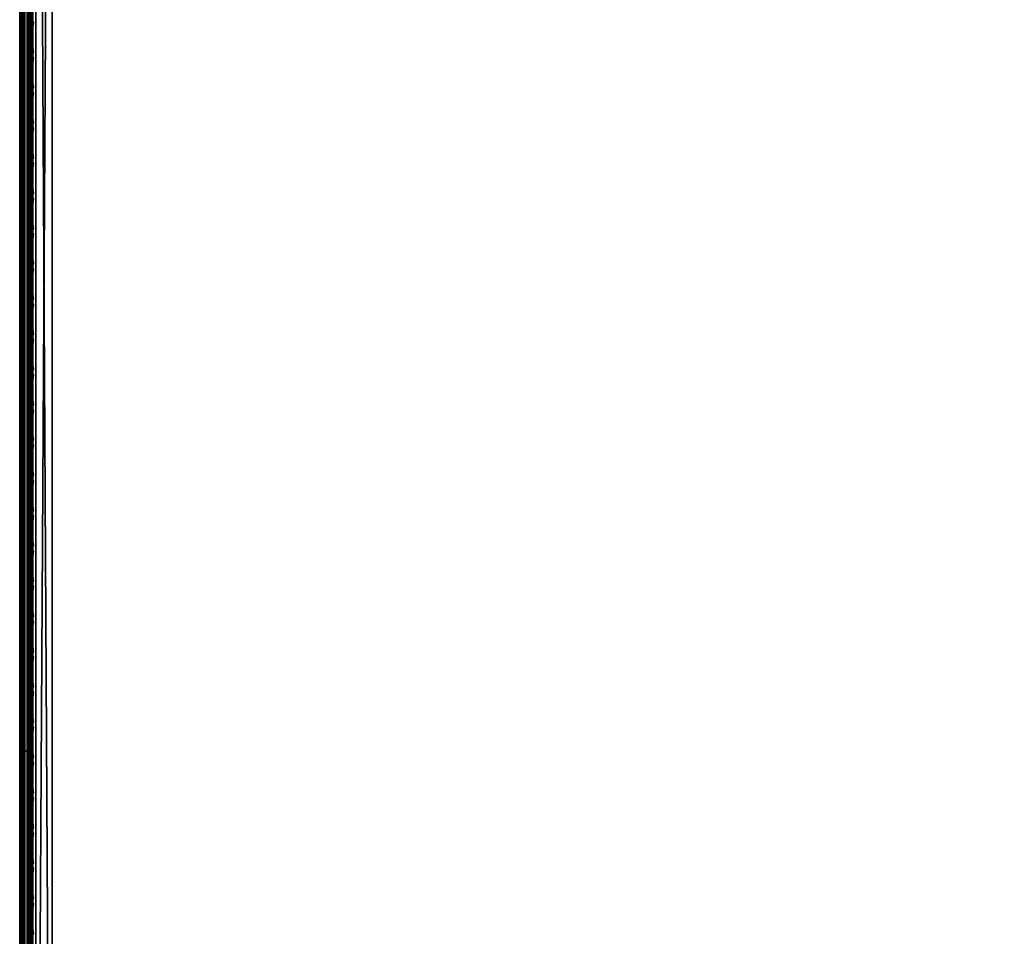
# Model space of a CAD drawing. Header units: inches. Extents: x 0 to 69, y -28.1 to 0.
# Tile 7 of 256: x 0 to 7.6, y -21.2 to -14.1. Entities that reach past the tile are written whole.
import ezdxf

# ---------------------------------------------------------------- set-up
doc = ezdxf.new("R2010")
doc.units = ezdxf.units.IN
doc.header["$LTSCALE"] = 0.03937
doc.header["$MEASUREMENT"] = 0
for name, color, linetype in [('A-FURN-3-ST', 151, 'Continuous'), ('A-FURN-3-ST-SEAM', 250, 'Continuous'), ('A-FURN-3-STITCH', 15, 'Continuous')]:
    doc.layers.add(name, color=color, linetype=linetype)

msp = doc.modelspace()

# ---------------------------------------------------------------- meshes
at = {"layer": 'A-FURN-3-ST'}
mesh = msp.add_polyface(dxfattribs=at)
corners = [(0.0335, -4.8504, 5.125), (0.0335, -27.51, 5.125), (0, -4.8504, 5.25), (0, -4.6338, 5.3751), (0, -4.6004, 5.5002), (0.0335, -4.5038, 5.3567), (0.0335, -4.4754, 5.5003), (0.125, -4.3839, 5.5004), (0.125, -4.6718, 5.069), (0.0335, -4.7068, 5.1536), (0.0335, -4.5851, 5.2349), (0.125, -4.5204, 5.1703), (0.125, -4.4193, 5.3217), (0, -4.7253, 5.2835), (0, -4.6092, 16.9007), (0.0335, -4.4842, 16.9008), (0, -5.4592, 17.75), (0.0335, -5.4592, 17.875), (0, -5.2393, 17.7211), (0.0335, -5.2069, 17.8418), (0, -5.0343, 17.6362), (0.0335, -4.9719, 17.7445), (0, -4.8583, 17.5013), (0.0335, -4.77, 17.5897), (0, -4.7233, 17.3254), (0.0335, -4.615, 17.3879), (0, -4.6383, 17.1205), (0.0335, -4.5175, 17.153), (0.125, -4.4292, 17.1767), (0.125, -5.4592, 17.9665), (0.125, -5.1833, 17.9302), (0.125, -4.9261, 17.8238), (0.125, -4.7053, 17.6544), (0, -26.91, 17.75), (0.0335, -26.91, 17.875), (0, -27.51, 5.25), (0, -27.76, 5.5), (0, -27.76, 16.9)]
mesh.append_faces([[corners[k] for k in face] for face in [(0, 1, 2), (3, 4, 5), (5, 4, 6), (5, 6, 7), (8, 0, 9), (8, 9, 10, 11), (11, 10, 5, 12), (0, 2, 9), (9, 2, 13), (9, 13, 10), (10, 13, 3), (10, 3, 5), (4, 14, 6), (6, 14, 15), (6, 15, 7), (16, 17, 18), (18, 17, 19), (18, 19, 20), (20, 19, 21), (20, 21, 22), (22, 21, 23), (22, 23, 24), (24, 23, 25), (24, 25, 26), (26, 25, 27), (26, 27, 14), (14, 27, 15), (15, 27, 28), (17, 29, 19), (19, 30, 31, 21), (21, 31, 32, 23), (16, 33, 17), (17, 34, 29), (35, 4, 2), (2, 4, 3), (2, 3, 13), (4, 36, 14), (14, 37, 16), (18, 20, 16), (16, 20, 22), (16, 22, 24), (24, 26, 16), (16, 26, 14)]])
mesh = msp.add_polyface(dxfattribs=at)
corners = [(0.25, -5.4592, 18), (68.75, -5.4592, 18), (0.25, -5.1746, 17.9626), (68.75, -5.1746, 17.9626), (0.25, -4.9094, 17.8528), (68.75, -4.9094, 17.8528), (0.25, -4.6816, 17.6781), (68.75, -4.6816, 17.6781), (0.25, -4.5068, 17.4505), (68.75, -4.5068, 17.4505), (0.25, -4.3968, 17.1854), (68.75, -4.3968, 17.1854), (0.25, -4.3592, 16.9008), (68.75, -4.3504, 5.5004), (0.25, -4.3504, 5.5004), (0.25, -4.3883, 5.3089), (68.75, -4.3883, 5.3089), (0.25, -4.4967, 5.1466), (68.75, -4.4967, 5.1466), (0.25, -4.659, 5.0381), (68.75, -4.659, 5.0381), (0.25, -4.8504, 5), (0.25, -27.51, 5), (0.125, -4.8504, 5.0335), (0.125, -27.51, 5.0335), (0.0335, -4.8504, 5.125), (0.0335, -4.5038, 5.3567), (0.125, -4.3839, 5.5004), (0.125, -4.4193, 5.3217), (0.125, -4.5204, 5.1703), (0.125, -4.6718, 5.069), (0.0335, -4.4842, 16.9008), (0.125, -4.3926, 16.9008), (0.125, -4.4292, 17.1767), (0.0335, -5.2069, 17.8418), (0.125, -5.4592, 17.9665), (0.125, -5.1833, 17.9302), (0.0335, -4.77, 17.5897), (0.125, -4.7053, 17.6544), (0.125, -4.5358, 17.4337), (0.0335, -4.615, 17.3879), (0.0335, -4.5175, 17.153), (0.125, -4.9261, 17.8238), (0.125, -26.91, 17.9665), (0.25, -26.91, 18)]
mesh.append_faces([[corners[k] for k in face] for face in [(0, 1, 2), (2, 3, 4), (4, 5, 6), (6, 7, 8), (8, 9, 10), (10, 11, 12), (12, 13, 14), (14, 13, 15), (15, 16, 17), (17, 18, 19), (19, 20, 21), (21, 22, 23), (23, 24, 25), (26, 27, 28), (28, 27, 14), (28, 14, 15), (28, 15, 29), (29, 15, 17), (29, 17, 30), (30, 17, 19), (30, 19, 23), (23, 19, 21), (23, 25, 30), (27, 31, 32), (27, 32, 14), (14, 32, 12), (31, 33, 32), (32, 33, 10), (32, 10, 12), (34, 35, 36), (37, 38, 39, 40), (40, 39, 33, 41), (35, 0, 36), (36, 0, 2), (36, 2, 42), (42, 2, 4), (42, 4, 38), (38, 4, 6), (38, 6, 39), (39, 6, 8), (39, 8, 33), (33, 8, 10), (35, 43, 0), (44, 1, 0)]])
mesh = msp.add_polyface(dxfattribs=at)
corners = [(68.875, -4.8504, 5.0335), (68.875, -27.51, 5.0335), (68.75, -4.8504, 5), (68.75, -4.3504, 5.5004), (68.875, -4.3839, 5.5004), (68.75, -4.3883, 5.3089), (68.875, -4.4193, 5.3217), (68.75, -4.4967, 5.1466), (68.875, -4.5204, 5.1703), (68.75, -4.659, 5.0381), (68.875, -4.6718, 5.069), (68.9665, -4.7068, 5.1536), (68.9665, -4.4754, 5.5003), (68.9665, -4.5038, 5.3567), (68.9665, -4.5851, 5.2349), (68.75, -4.3592, 16.9008), (68.875, -4.3926, 16.9008), (68.75, -5.4592, 18), (68.875, -5.4592, 17.9665), (68.75, -5.1746, 17.9626), (68.875, -5.1833, 17.9302), (68.75, -4.9094, 17.8528), (68.875, -4.9261, 17.8238), (68.75, -4.6816, 17.6781), (68.875, -4.7053, 17.6544), (68.75, -4.5068, 17.4505), (68.875, -4.5358, 17.4337), (68.75, -4.3968, 17.1854), (68.875, -4.4292, 17.1767), (68.9665, -4.5175, 17.153), (68.9665, -5.4592, 17.875), (68.75, -26.91, 18), (68.875, -26.91, 17.9665), (0.25, -5.1746, 17.9626), (0.25, -4.9094, 17.8528), (0.25, -4.6816, 17.6781), (0.25, -4.5068, 17.4505), (0.25, -4.3968, 17.1854), (0.25, -4.3592, 16.9008), (0.25, -4.3883, 5.3089), (0.25, -4.4967, 5.1466), (0.25, -4.659, 5.0381), (0.25, -4.8504, 5), (68.75, -27.51, 5)]
mesh.append_faces([[corners[k] for k in face] for face in [(0, 1, 2), (3, 4, 5), (5, 4, 6), (5, 6, 7), (7, 6, 8), (7, 8, 9), (9, 8, 10), (9, 10, 2), (2, 10, 0), (0, 10, 11), (12, 6, 4), (8, 6, 13, 14), (3, 15, 4), (4, 15, 16), (4, 16, 12), (17, 18, 19), (19, 18, 20), (19, 20, 21), (21, 20, 22), (21, 22, 23), (23, 22, 24), (23, 24, 25), (25, 24, 26), (25, 26, 27), (27, 26, 28), (27, 28, 15), (15, 28, 16), (16, 28, 29), (18, 30, 20), (17, 31, 18), (18, 32, 30), (33, 17, 19), (34, 19, 21), (35, 21, 23), (36, 23, 25), (37, 25, 27), (38, 27, 15), (15, 3, 38), (39, 3, 5), (40, 5, 7), (41, 7, 9), (42, 9, 2), (2, 43, 42)]])
mesh = msp.add_polyface(dxfattribs=at)
corners = [(0.0335, -4.8504, 5.125), (0.125, -27.51, 5.0335), (0.0335, -27.51, 5.125), (0, -4.8504, 5.25), (0, -27.51, 5.25), (0.0335, -27.6535, 5.1535), (0, -27.635, 5.2835), (0.0335, -27.7752, 5.2348), (0, -27.7265, 5.375), (0.0335, -27.8565, 5.3565), (0, -27.76, 5.5), (0.0335, -27.885, 5.5), (0.125, -27.941, 5.3215), (0.125, -27.8399, 5.1701), (0.125, -27.6885, 5.069), (0.125, -27.9765, 16.9), (0.0335, -27.885, 16.9), (0, -27.76, 16.9), (0.0335, -27.8518, 17.1523), (0, -27.731, 17.12), (0.125, -27.186, 17.9302), (0.0335, -26.91, 17.875), (0.0335, -27.1624, 17.8418), (0.0335, -27.3975, 17.7444), (0.125, -27.4433, 17.8236), (0.0335, -27.5994, 17.5894), (0.125, -27.6641, 17.6541), (0, -26.91, 17.75), (0, -27.13, 17.721), (0, -27.335, 17.6361), (0, -27.511, 17.501), (0.0335, -27.7544, 17.3875), (0, -27.6461, 17.325), (0.0335, -5.4592, 17.875), (0, -4.6004, 5.5002), (0, -4.6092, 16.9007), (0, -5.4592, 17.75)]
mesh.append_faces([[corners[k] for k in face] for face in [(0, 1, 2), (3, 2, 4), (1, 5, 2), (2, 5, 4), (4, 5, 6), (6, 5, 7), (6, 7, 8), (8, 7, 9), (8, 9, 10), (10, 9, 11), (11, 9, 12), (13, 12, 9, 7), (13, 7, 5, 14), (11, 15, 16), (11, 16, 10), (10, 16, 17), (15, 18, 16), (16, 18, 19), (16, 19, 17), (20, 21, 22), (20, 22, 23, 24), (24, 23, 25, 26), (21, 27, 22), (22, 27, 28), (22, 28, 23), (23, 28, 29), (23, 29, 25), (25, 29, 30), (25, 30, 31), (31, 30, 32), (31, 32, 18), (18, 32, 19), (33, 27, 21), (6, 8, 4), (4, 8, 10), (4, 10, 34), (35, 10, 17), (36, 17, 27), (27, 17, 19), (27, 19, 32), (32, 30, 27), (27, 30, 29), (27, 29, 28)]])
mesh = msp.add_polyface(dxfattribs=at)
corners = [(0.25, -4.8504, 5), (68.75, -27.51, 5), (0.25, -27.51, 5), (0.125, -4.8504, 5.0335), (0.125, -27.51, 5.0335), (0.25, -28.01, 5.5), (0.125, -27.9765, 5.5), (0.25, -27.9719, 5.3087), (0.125, -27.941, 5.3215), (0.25, -27.8636, 5.1464), (0.125, -27.8399, 5.1701), (0.25, -27.7013, 5.0381), (0.125, -27.6885, 5.069), (0.0335, -27.6535, 5.1535), (0.0335, -27.885, 5.5), (0.25, -28.01, 16.9), (0.125, -27.9765, 16.9), (0.25, -26.91, 18), (0.125, -26.91, 17.9665), (0.25, -27.1947, 17.9625), (0.125, -27.186, 17.9302), (0.25, -27.46, 17.8526), (0.125, -27.4433, 17.8236), (0.25, -27.6878, 17.6778), (0.125, -27.6641, 17.6541), (0.25, -27.8626, 17.45), (0.125, -27.8336, 17.4333), (0.25, -27.9725, 17.1847), (0.125, -27.9402, 17.176), (0.0335, -27.8518, 17.1523), (0.0335, -26.91, 17.875), (0.0335, -27.5994, 17.5894), (0.0335, -27.7544, 17.3875), (0.125, -5.4592, 17.9665), (0.25, -5.4592, 18), (68.75, -28.01, 16.9), (68.75, -27.9725, 17.1847), (68.75, -27.8626, 17.45), (68.75, -27.6878, 17.6778), (68.75, -27.46, 17.8526), (68.75, -27.1947, 17.9625), (68.75, -27.7013, 5.0381), (68.75, -27.8636, 5.1464), (68.75, -27.9719, 5.3087)]
mesh.append_faces([[corners[k] for k in face] for face in [(0, 1, 2), (3, 2, 4), (5, 6, 7), (7, 6, 8), (7, 8, 9), (9, 8, 10), (9, 10, 11), (11, 10, 12), (11, 12, 2), (2, 12, 4), (4, 12, 13), (14, 8, 6), (5, 15, 6), (6, 15, 16), (6, 16, 14), (17, 18, 19), (19, 18, 20), (19, 20, 21), (21, 20, 22), (21, 22, 23), (23, 22, 24), (23, 24, 25), (25, 24, 26), (25, 26, 27), (27, 26, 28), (27, 28, 15), (15, 28, 16), (16, 28, 29), (18, 30, 20), (24, 31, 32, 26), (26, 32, 29, 28), (33, 30, 18), (34, 18, 17), (15, 35, 27), (27, 36, 25), (25, 37, 23), (23, 38, 21), (21, 39, 19), (19, 40, 17), (5, 35, 15), (2, 1, 11), (11, 41, 9), (9, 42, 7), (7, 43, 5)]])
mesh = msp.add_polyface(dxfattribs=at)
corners = [(68.875, -4.8504, 5.0335), (68.9665, -27.51, 5.125), (68.875, -27.51, 5.0335), (68.75, -4.8504, 5), (68.75, -27.51, 5), (68.9665, -27.8565, 5.3565), (68.875, -27.9765, 5.5), (68.875, -27.941, 5.3215), (68.75, -28.01, 5.5), (68.75, -27.9719, 5.3087), (68.875, -27.8399, 5.1701), (68.75, -27.8636, 5.1464), (68.875, -27.6885, 5.069), (68.75, -27.7013, 5.0381), (68.9665, -27.6535, 5.1535), (68.9665, -27.7752, 5.2348), (68.9665, -27.885, 16.9), (68.875, -27.9765, 16.9), (68.75, -28.01, 16.9), (68.875, -27.9402, 17.176), (68.75, -27.9725, 17.1847), (68.9665, -27.1624, 17.8418), (68.875, -26.91, 17.9665), (68.875, -27.186, 17.9302), (68.75, -26.91, 18), (68.75, -27.1947, 17.9625), (68.875, -27.4433, 17.8236), (68.75, -27.46, 17.8526), (68.875, -27.6641, 17.6541), (68.75, -27.6878, 17.6778), (68.875, -27.8336, 17.4333), (68.75, -27.8626, 17.45), (68.875, -5.4592, 17.9665), (0.25, -27.9725, 17.1847), (0.25, -27.8626, 17.45), (0.25, -27.6878, 17.6778), (0.25, -27.46, 17.8526), (0.25, -27.1947, 17.9625), (0.25, -26.91, 18), (0.25, -28.01, 5.5), (0.25, -27.7013, 5.0381), (0.25, -27.8636, 5.1464), (0.25, -27.9719, 5.3087), (68.75, -5.4592, 18)]
mesh.append_faces([[corners[k] for k in face] for face in [(0, 1, 2), (3, 2, 4), (5, 6, 7), (7, 6, 8), (7, 8, 9), (7, 9, 10), (10, 9, 11), (10, 11, 12), (12, 11, 13), (12, 13, 2), (2, 13, 4), (2, 1, 12), (12, 14, 15, 10), (6, 16, 17), (6, 17, 8), (8, 17, 18), (16, 19, 17), (17, 19, 20), (17, 20, 18), (21, 22, 23), (22, 24, 23), (23, 24, 25), (23, 25, 26), (26, 25, 27), (26, 27, 28), (28, 27, 29), (28, 29, 30), (30, 29, 31), (30, 31, 19), (19, 31, 20), (32, 24, 22), (33, 18, 20), (34, 20, 31), (35, 31, 29), (36, 29, 27), (37, 27, 25), (38, 25, 24), (8, 18, 39), (40, 4, 13), (41, 13, 11), (42, 11, 9), (39, 9, 8), (24, 43, 38)]])
at = {"layer": 'A-FURN-3-ST-SEAM'}
mesh = msp.add_polyface(dxfattribs=at)
corners = [(0.1, -27.1032, 17.881), (0.0929, -27.1082, 17.906), (0.1, -27.2772, 17.8301), (0.1, -26.91, 17.9), (0.0929, -26.91, 17.9255), (0.1, -27.0951, 17.8825), (0.0929, -19.7597, 17.9255), (0.1, -19.7597, 17.9), (0.0929, -12.6094, 17.9255), (0.1, -12.6094, 17.9), (0.0929, -5.4592, 17.9255), (0.1, -5.4592, 17.9), (0.0929, -5.2723, 17.9082), (0.1, -5.2771, 17.8831), (0.0929, -5.0818, 17.8536), (0.0872, -5.1031, 17.7996), (0.0965, -5.0976, 17.8137), (0.0965, -5.2801, 17.866), (0.0872, -5.2828, 17.8512), (0.0965, -5.4592, 17.8826), (0.0872, -5.4592, 17.8675), (0.0965, -12.6094, 17.8826), (0.0872, -12.6094, 17.8675), (0.0965, -19.7597, 17.8826), (0.0872, -19.7597, 17.8675), (0.0965, -26.91, 17.8826), (0.0872, -26.91, 17.8675), (0.0965, -27.0999, 17.8639), (0.0872, -27.097, 17.8491), (0.0965, -27.286, 17.8078), (0.0872, -27.2803, 17.7939), (0.1, -5.0912, 17.8298)]
mesh.append_faces([[corners[k] for k in face] for face in [(0, 1, 2), (3, 4, 5), (5, 4, 1), (5, 1, 0), (4, 3, 6), (6, 3, 7), (6, 7, 8), (8, 7, 9), (8, 9, 10), (10, 9, 11), (10, 11, 12), (12, 11, 13), (12, 13, 14), (15, 16, 17, 18), (18, 17, 19, 20), (20, 19, 21, 22), (22, 21, 23, 24), (24, 23, 25, 26), (26, 25, 27, 28), (28, 27, 29, 30), (16, 31, 17), (17, 31, 13), (17, 13, 19), (19, 13, 11), (19, 11, 21), (21, 11, 9), (21, 9, 23), (23, 9, 7), (23, 7, 25), (25, 7, 3), (25, 3, 5), (25, 5, 27), (27, 5, 0), (27, 0, 2)]])
mesh = msp.add_polyface(dxfattribs=at)
corners = [(0.0567, -27.0937, 17.8324), (0.039, -27.0939, 17.8334), (0.039, -26.91, 17.8515), (0.0567, -26.91, 17.8505), (0.039, -19.7597, 17.8515), (0.0567, -19.7597, 17.8505), (0.039, -12.6094, 17.8515), (0.0567, -12.6094, 17.8505), (0.039, -5.4592, 17.8515), (0.0567, -5.4592, 17.8505), (0.0003, -12.6094, 17.9045), (0.0019, -12.6094, 17.8868), (0.0019, -19.7597, 17.8868), (0.0003, -19.7597, 17.9045), (0.0019, -26.91, 17.8868), (0.0003, -26.91, 17.9045), (0.0019, -27.1007, 17.868), (0.0003, -27.1041, 17.8854), (0.0228, -27.0953, 17.8406), (0.0228, -26.91, 17.8588), (0.0228, -19.7597, 17.8588), (0.0228, -12.6094, 17.8588), (0.0929, -12.6094, 17.9255), (0.0812, -12.6094, 17.939), (0.0812, -19.7597, 17.939), (0.0929, -19.7597, 17.9255), (0.0812, -26.91, 17.939), (0.0929, -26.91, 17.9255), (0.0812, -27.1108, 17.9192), (0.0929, -27.1082, 17.906), (0.0655, -12.6094, 17.9472), (0.0655, -19.7597, 17.9472), (0.0655, -26.91, 17.9472), (0.0051, -12.6094, 17.9217), (0.0051, -19.7597, 17.9217), (0.0051, -26.91, 17.9217), (0.0051, -27.1074, 17.9022), (0.0304, -26.91, 17.9459), (0.0304, -19.7597, 17.9459), (0.0304, -12.6094, 17.9459), (0.0155, -26.91, 17.9362), (0.0155, -19.7597, 17.9362), (0.0155, -12.6094, 17.9362), (0.0155, -27.1102, 17.9164), (0.0734, -27.0948, 17.8381), (0.0734, -26.91, 17.8563), (0.0734, -19.7597, 17.8563), (0.0734, -12.6094, 17.8563), (0.0872, -27.097, 17.8491), (0.0872, -26.91, 17.8675), (0.0872, -19.7597, 17.8675), (0.0872, -12.6094, 17.8675)]
mesh.append_faces([[corners[k] for k in face] for face in [(0, 1, 2, 3), (3, 2, 4, 5), (5, 4, 6, 7), (7, 6, 8, 9), (10, 11, 12, 13), (13, 12, 14, 15), (15, 14, 16, 17), (1, 18, 19, 2), (2, 19, 20, 4), (4, 20, 21, 6), (22, 23, 24, 25), (25, 24, 26, 27), (27, 26, 28, 29), (23, 30, 31, 24), (24, 31, 32, 26), (33, 10, 13, 34), (34, 13, 15, 35), (35, 15, 17, 36), (37, 32, 31, 38), (38, 31, 30, 39), (40, 37, 38, 41), (41, 38, 39, 42), (36, 43, 40, 35), (35, 40, 41, 34), (34, 41, 42, 33), (18, 16, 14, 19), (19, 14, 12, 20), (20, 12, 11, 21), (44, 0, 3, 45), (45, 3, 5, 46), (46, 5, 7, 47), (48, 44, 45, 49), (49, 45, 46, 50), (50, 46, 47, 51)]])
at = {"layer": 'A-FURN-3-STITCH'}
mesh = msp.add_polymesh((7, 4), dxfattribs=at)
for k, corner in enumerate([(0.1007, -14.3776, 17.9499), (0.1028, -14.3775, 17.9514), (0.1071, -14.3775, 17.9543), (0.1093, -14.3775, 17.9558), (0.0964, -14.3391, 17.9556), (0.096, -14.339, 17.9608), (0.1003, -14.339, 17.9637), (0.105, -14.339, 17.9615), (0.0938, -14.3002, 17.9588), (0.0934, -14.3001, 17.964), (0.0977, -14.3001, 17.9669), (0.1024, -14.3001, 17.9646), (0.0929, -14.2611, 17.9594), (0.0926, -14.261, 17.9646), (0.0969, -14.261, 17.9675), (0.1016, -14.261, 17.9652), (0.0938, -14.2221, 17.9575), (0.0934, -14.222, 17.9627), (0.0977, -14.2219, 17.9656), (0.1024, -14.222, 17.9633), (0.0964, -14.1833, 17.953), (0.096, -14.1832, 17.9582), (0.1003, -14.1832, 17.9611), (0.105, -14.1832, 17.9589), (0.1007, -14.1451, 17.9461), (0.1028, -14.1451, 17.9476), (0.1071, -14.145, 17.9505), (0.1093, -14.145, 17.9519)]):
    mesh.set_mesh_vertex(divmod(k, 4), corner)
mesh = msp.add_polymesh((7, 4), dxfattribs=at)
for k, corner in enumerate([(0.1007, -14.6491, 17.9499), (0.1028, -14.6491, 17.9514), (0.1071, -14.649, 17.9543), (0.1093, -14.649, 17.9558), (0.0964, -14.6106, 17.9556), (0.096, -14.6105, 17.9608), (0.1003, -14.6105, 17.9637), (0.105, -14.6105, 17.9615), (0.0938, -14.5717, 17.9588), (0.0934, -14.5717, 17.964), (0.0977, -14.5716, 17.9669), (0.1024, -14.5716, 17.9646), (0.0929, -14.5327, 17.9594), (0.0926, -14.5326, 17.9646), (0.0969, -14.5325, 17.9675), (0.1016, -14.5326, 17.9652), (0.0938, -14.4936, 17.9575), (0.0934, -14.4935, 17.9627), (0.0977, -14.4935, 17.9656), (0.1024, -14.4935, 17.9633), (0.0964, -14.4549, 17.953), (0.096, -14.4548, 17.9582), (0.1003, -14.4547, 17.9611), (0.105, -14.4548, 17.9589), (0.1007, -14.4166, 17.9461), (0.1028, -14.4166, 17.9476), (0.1071, -14.4165, 17.9505), (0.1093, -14.4165, 17.9519)]):
    mesh.set_mesh_vertex(divmod(k, 4), corner)
mesh = msp.add_polymesh((7, 4), dxfattribs=at)
for k, corner in enumerate([(0.1007, -14.9206, 17.9499), (0.1028, -14.9206, 17.9514), (0.1071, -14.9205, 17.9543), (0.1093, -14.9205, 17.9558), (0.0964, -14.8822, 17.9556), (0.096, -14.8821, 17.9608), (0.1003, -14.882, 17.9637), (0.105, -14.8821, 17.9615), (0.0938, -14.8433, 17.9588), (0.0934, -14.8432, 17.964), (0.0977, -14.8431, 17.9669), (0.1024, -14.8432, 17.9646), (0.0929, -14.8042, 17.9594), (0.0926, -14.8041, 17.9646), (0.0969, -14.8041, 17.9675), (0.1016, -14.8041, 17.9652), (0.0938, -14.7651, 17.9575), (0.0934, -14.7651, 17.9627), (0.0977, -14.765, 17.9656), (0.1024, -14.765, 17.9633), (0.0964, -14.7264, 17.953), (0.096, -14.7263, 17.9582), (0.1003, -14.7262, 17.9611), (0.105, -14.7263, 17.9589), (0.1007, -14.6881, 17.9461), (0.1028, -14.6881, 17.9476), (0.1071, -14.6881, 17.9505), (0.1093, -14.688, 17.9519)]):
    mesh.set_mesh_vertex(divmod(k, 4), corner)
mesh = msp.add_polymesh((7, 4), dxfattribs=at)
for k, corner in enumerate([(0.1007, -15.1921, 17.9499), (0.1028, -15.1921, 17.9514), (0.1071, -15.1921, 17.9543), (0.1093, -15.192, 17.9558), (0.0964, -15.1537, 17.9556), (0.096, -15.1536, 17.9608), (0.1003, -15.1536, 17.9637), (0.105, -15.1536, 17.9615), (0.0938, -15.1148, 17.9588), (0.0934, -15.1147, 17.964), (0.0977, -15.1147, 17.9669), (0.1024, -15.1147, 17.9646), (0.0929, -15.0757, 17.9594), (0.0926, -15.0756, 17.9646), (0.0969, -15.0756, 17.9675), (0.1016, -15.0756, 17.9652), (0.0938, -15.0367, 17.9575), (0.0934, -15.0366, 17.9627), (0.0977, -15.0365, 17.9656), (0.1024, -15.0366, 17.9633), (0.0964, -14.9979, 17.953), (0.096, -14.9978, 17.9582), (0.1003, -14.9978, 17.9611), (0.105, -14.9978, 17.9589), (0.1007, -14.9597, 17.9461), (0.1028, -14.9596, 17.9476), (0.1071, -14.9596, 17.9505), (0.1093, -14.9596, 17.9519)]):
    mesh.set_mesh_vertex(divmod(k, 4), corner)
mesh = msp.add_polymesh((7, 4), dxfattribs=at)
for k, corner in enumerate([(0.1007, -15.4637, 17.9499), (0.1028, -15.4636, 17.9514), (0.1071, -15.4636, 17.9543), (0.1093, -15.4636, 17.9558), (0.0964, -15.4252, 17.9556), (0.096, -15.4251, 17.9608), (0.1003, -15.4251, 17.9637), (0.105, -15.4251, 17.9615), (0.0938, -15.3863, 17.9588), (0.0934, -15.3862, 17.964), (0.0977, -15.3862, 17.9669), (0.1024, -15.3862, 17.9646), (0.0929, -15.3472, 17.9594), (0.0926, -15.3472, 17.9646), (0.0969, -15.3471, 17.9675), (0.1016, -15.3472, 17.9652), (0.0938, -15.3082, 17.9575), (0.0934, -15.3081, 17.9627), (0.0977, -15.3081, 17.9656), (0.1024, -15.3081, 17.9633), (0.0964, -15.2694, 17.953), (0.096, -15.2694, 17.9582), (0.1003, -15.2693, 17.9611), (0.105, -15.2693, 17.9589), (0.1007, -15.2312, 17.9461), (0.1028, -15.2312, 17.9476), (0.1071, -15.2311, 17.9505), (0.1093, -15.2311, 17.9519)]):
    mesh.set_mesh_vertex(divmod(k, 4), corner)
mesh = msp.add_polymesh((7, 4), dxfattribs=at)
for k, corner in enumerate([(0.1007, -15.7352, 17.9499), (0.1028, -15.7352, 17.9514), (0.1071, -15.7351, 17.9543), (0.1093, -15.7351, 17.9558), (0.0964, -15.6968, 17.9556), (0.096, -15.6967, 17.9608), (0.1003, -15.6966, 17.9637), (0.105, -15.6967, 17.9615), (0.0938, -15.6579, 17.9588), (0.0934, -15.6578, 17.964), (0.0977, -15.6577, 17.9669), (0.1024, -15.6578, 17.9646), (0.0929, -15.6188, 17.9594), (0.0926, -15.6187, 17.9646), (0.0969, -15.6186, 17.9675), (0.1016, -15.6187, 17.9652), (0.0938, -15.5797, 17.9575), (0.0934, -15.5796, 17.9627), (0.0977, -15.5796, 17.9656), (0.1024, -15.5796, 17.9633), (0.0964, -15.541, 17.953), (0.096, -15.5409, 17.9582), (0.1003, -15.5408, 17.9611), (0.105, -15.5409, 17.9589), (0.1007, -15.5027, 17.9461), (0.1028, -15.5027, 17.9476), (0.1071, -15.5027, 17.9505), (0.1093, -15.5026, 17.9519)]):
    mesh.set_mesh_vertex(divmod(k, 4), corner)
mesh = msp.add_polymesh((7, 4), dxfattribs=at)
for k, corner in enumerate([(0.1007, -16.0067, 17.9499), (0.1028, -16.0067, 17.9514), (0.1071, -16.0067, 17.9543), (0.1093, -16.0066, 17.9558), (0.0964, -15.9683, 17.9556), (0.096, -15.9682, 17.9608), (0.1003, -15.9681, 17.9637), (0.105, -15.9682, 17.9615), (0.0938, -15.9294, 17.9588), (0.0934, -15.9293, 17.964), (0.0977, -15.9293, 17.9669), (0.1024, -15.9293, 17.9646), (0.0929, -15.8903, 17.9594), (0.0926, -15.8902, 17.9646), (0.0969, -15.8902, 17.9675), (0.1016, -15.8902, 17.9652), (0.0938, -15.8513, 17.9575), (0.0934, -15.8512, 17.9627), (0.0977, -15.8511, 17.9656), (0.1024, -15.8512, 17.9633), (0.0964, -15.8125, 17.953), (0.096, -15.8124, 17.9582), (0.1003, -15.8124, 17.9611), (0.105, -15.8124, 17.9589), (0.1007, -15.7743, 17.9461), (0.1028, -15.7742, 17.9476), (0.1071, -15.7742, 17.9505), (0.1093, -15.7742, 17.9519)]):
    mesh.set_mesh_vertex(divmod(k, 4), corner)
mesh = msp.add_polymesh((7, 4), dxfattribs=at)
for k, corner in enumerate([(0.1007, -16.2783, 17.9499), (0.1028, -16.2782, 17.9514), (0.1071, -16.2782, 17.9543), (0.1093, -16.2782, 17.9558), (0.0964, -16.2398, 17.9556), (0.096, -16.2397, 17.9608), (0.1003, -16.2397, 17.9637), (0.105, -16.2397, 17.9615), (0.0938, -16.2009, 17.9588), (0.0934, -16.2008, 17.964), (0.0977, -16.2008, 17.9669), (0.1024, -16.2008, 17.9646), (0.0929, -16.1618, 17.9594), (0.0926, -16.1618, 17.9646), (0.0969, -16.1617, 17.9675), (0.1016, -16.1617, 17.9652), (0.0938, -16.1228, 17.9575), (0.0934, -16.1227, 17.9627), (0.0977, -16.1227, 17.9656), (0.1024, -16.1227, 17.9633), (0.0964, -16.084, 17.953), (0.096, -16.0839, 17.9582), (0.1003, -16.0839, 17.9611), (0.105, -16.0839, 17.9589), (0.1007, -16.0458, 17.9461), (0.1028, -16.0458, 17.9476), (0.1071, -16.0457, 17.9505), (0.1093, -16.0457, 17.9519)]):
    mesh.set_mesh_vertex(divmod(k, 4), corner)
mesh = msp.add_polymesh((7, 4), dxfattribs=at)
for k, corner in enumerate([(0.1007, -16.5498, 17.9499), (0.1028, -16.5498, 17.9514), (0.1071, -16.5497, 17.9543), (0.1093, -16.5497, 17.9558), (0.0964, -16.5113, 17.9556), (0.096, -16.5113, 17.9608), (0.1003, -16.5112, 17.9637), (0.105, -16.5112, 17.9615), (0.0938, -16.4725, 17.9588), (0.0934, -16.4724, 17.964), (0.0977, -16.4723, 17.9669), (0.1024, -16.4724, 17.9646), (0.0929, -16.4334, 17.9594), (0.0926, -16.4333, 17.9646), (0.0969, -16.4332, 17.9675), (0.1016, -16.4333, 17.9652), (0.0938, -16.3943, 17.9575), (0.0934, -16.3942, 17.9627), (0.0977, -16.3942, 17.9656), (0.1024, -16.3942, 17.9633), (0.0964, -16.3556, 17.953), (0.096, -16.3555, 17.9582), (0.1003, -16.3554, 17.9611), (0.105, -16.3555, 17.9589), (0.1007, -16.3173, 17.9461), (0.1028, -16.3173, 17.9476), (0.1071, -16.3172, 17.9505), (0.1093, -16.3172, 17.9519)]):
    mesh.set_mesh_vertex(divmod(k, 4), corner)
mesh = msp.add_polymesh((7, 4), dxfattribs=at)
for k, corner in enumerate([(0.1007, -16.8213, 17.9499), (0.1028, -16.8213, 17.9514), (0.1071, -16.8212, 17.9543), (0.1093, -16.8212, 17.9558), (0.0964, -16.7829, 17.9556), (0.096, -16.7828, 17.9608), (0.1003, -16.7827, 17.9637), (0.105, -16.7828, 17.9615), (0.0938, -16.744, 17.9588), (0.0934, -16.7439, 17.964), (0.0977, -16.7438, 17.9669), (0.1024, -16.7439, 17.9646), (0.0929, -16.7049, 17.9594), (0.0926, -16.7048, 17.9646), (0.0969, -16.7048, 17.9675), (0.1016, -16.7048, 17.9652), (0.0938, -16.6659, 17.9575), (0.0934, -16.6658, 17.9627), (0.0977, -16.6657, 17.9656), (0.1024, -16.6658, 17.9633), (0.0964, -16.6271, 17.953), (0.096, -16.627, 17.9582), (0.1003, -16.627, 17.9611), (0.105, -16.627, 17.9589), (0.1007, -16.5888, 17.9461), (0.1028, -16.5888, 17.9476), (0.1071, -16.5888, 17.9505), (0.1093, -16.5888, 17.9519)]):
    mesh.set_mesh_vertex(divmod(k, 4), corner)
mesh = msp.add_polymesh((7, 4), dxfattribs=at)
for k, corner in enumerate([(0.1007, -17.0929, 17.9499), (0.1028, -17.0928, 17.9514), (0.1071, -17.0928, 17.9543), (0.1093, -17.0928, 17.9558), (0.0964, -17.0544, 17.9556), (0.096, -17.0543, 17.9608), (0.1003, -17.0543, 17.9637), (0.105, -17.0543, 17.9615), (0.0938, -17.0155, 17.9588), (0.0934, -17.0154, 17.964), (0.0977, -17.0154, 17.9669), (0.1024, -17.0154, 17.9646), (0.0929, -16.9764, 17.9594), (0.0926, -16.9763, 17.9646), (0.0969, -16.9763, 17.9675), (0.1016, -16.9763, 17.9652), (0.0938, -16.9374, 17.9575), (0.0934, -16.9373, 17.9627), (0.0977, -16.9372, 17.9656), (0.1024, -16.9373, 17.9633), (0.0964, -16.8986, 17.953), (0.096, -16.8985, 17.9582), (0.1003, -16.8985, 17.9611), (0.105, -16.8985, 17.9589), (0.1007, -16.8604, 17.9461), (0.1028, -16.8604, 17.9476), (0.1071, -16.8603, 17.9505), (0.1093, -16.8603, 17.9519)]):
    mesh.set_mesh_vertex(divmod(k, 4), corner)
mesh = msp.add_polymesh((7, 4), dxfattribs=at)
for k, corner in enumerate([(0.1007, -17.3644, 17.9499), (0.1028, -17.3644, 17.9514), (0.1071, -17.3643, 17.9543), (0.1093, -17.3643, 17.9558), (0.0964, -17.3259, 17.9556), (0.096, -17.3258, 17.9608), (0.1003, -17.3258, 17.9637), (0.105, -17.3258, 17.9615), (0.0938, -17.287, 17.9588), (0.0934, -17.287, 17.964), (0.0977, -17.2869, 17.9669), (0.1024, -17.2869, 17.9646), (0.0929, -17.248, 17.9594), (0.0926, -17.2479, 17.9646), (0.0969, -17.2478, 17.9675), (0.1016, -17.2479, 17.9652), (0.0938, -17.2089, 17.9575), (0.0934, -17.2088, 17.9627), (0.0977, -17.2088, 17.9656), (0.1024, -17.2088, 17.9633), (0.0964, -17.1701, 17.953), (0.096, -17.1701, 17.9582), (0.1003, -17.17, 17.9611), (0.105, -17.1701, 17.9589), (0.1007, -17.1319, 17.9461), (0.1028, -17.1319, 17.9476), (0.1071, -17.1318, 17.9505), (0.1093, -17.1318, 17.9519)]):
    mesh.set_mesh_vertex(divmod(k, 4), corner)
mesh = msp.add_polymesh((7, 4), dxfattribs=at)
for k, corner in enumerate([(0.1007, -17.6359, 17.9499), (0.1028, -17.6359, 17.9514), (0.1071, -17.6358, 17.9543), (0.1093, -17.6358, 17.9558), (0.0964, -17.5975, 17.9556), (0.096, -17.5974, 17.9608), (0.1003, -17.5973, 17.9637), (0.105, -17.5974, 17.9615), (0.0938, -17.5586, 17.9588), (0.0934, -17.5585, 17.964), (0.0977, -17.5584, 17.9669), (0.1024, -17.5585, 17.9646), (0.0929, -17.5195, 17.9594), (0.0926, -17.5194, 17.9646), (0.0969, -17.5194, 17.9675), (0.1016, -17.5194, 17.9652), (0.0938, -17.4804, 17.9575), (0.0934, -17.4804, 17.9627), (0.0977, -17.4803, 17.9656), (0.1024, -17.4803, 17.9633), (0.0964, -17.4417, 17.953), (0.096, -17.4416, 17.9582), (0.1003, -17.4415, 17.9611), (0.105, -17.4416, 17.9589), (0.1007, -17.4034, 17.9461), (0.1028, -17.4034, 17.9476), (0.1071, -17.4034, 17.9505), (0.1093, -17.4033, 17.9519)]):
    mesh.set_mesh_vertex(divmod(k, 4), corner)
mesh = msp.add_polymesh((7, 4), dxfattribs=at)
for k, corner in enumerate([(0.1007, -17.9074, 17.9499), (0.1028, -17.9074, 17.9514), (0.1071, -17.9074, 17.9543), (0.1093, -17.9073, 17.9558), (0.0964, -17.869, 17.9556), (0.096, -17.8689, 17.9608), (0.1003, -17.8689, 17.9637), (0.105, -17.8689, 17.9615), (0.0938, -17.8301, 17.9588), (0.0934, -17.83, 17.964), (0.0977, -17.83, 17.9669), (0.1024, -17.83, 17.9646), (0.0929, -17.791, 17.9594), (0.0926, -17.7909, 17.9646), (0.0969, -17.7909, 17.9675), (0.1016, -17.7909, 17.9652), (0.0938, -17.752, 17.9575), (0.0934, -17.7519, 17.9627), (0.0977, -17.7518, 17.9656), (0.1024, -17.7519, 17.9633), (0.0964, -17.7132, 17.953), (0.096, -17.7131, 17.9582), (0.1003, -17.7131, 17.9611), (0.105, -17.7131, 17.9589), (0.1007, -17.675, 17.9461), (0.1028, -17.6749, 17.9476), (0.1071, -17.6749, 17.9505), (0.1093, -17.6749, 17.9519)]):
    mesh.set_mesh_vertex(divmod(k, 4), corner)
mesh = msp.add_polymesh((7, 4), dxfattribs=at)
for k, corner in enumerate([(0.1007, -18.179, 17.9499), (0.1028, -18.1789, 17.9514), (0.1071, -18.1789, 17.9543), (0.1093, -18.1789, 17.9558), (0.0964, -18.1405, 17.9556), (0.096, -18.1404, 17.9608), (0.1003, -18.1404, 17.9637), (0.105, -18.1404, 17.9615), (0.0938, -18.1016, 17.9588), (0.0934, -18.1015, 17.964), (0.0977, -18.1015, 17.9669), (0.1024, -18.1015, 17.9646), (0.0929, -18.0625, 17.9594), (0.0926, -18.0625, 17.9646), (0.0969, -18.0624, 17.9675), (0.1016, -18.0624, 17.9652), (0.0938, -18.0235, 17.9575), (0.0934, -18.0234, 17.9627), (0.0977, -18.0234, 17.9656), (0.1024, -18.0234, 17.9633), (0.0964, -17.9847, 17.953), (0.096, -17.9847, 17.9582), (0.1003, -17.9846, 17.9611), (0.105, -17.9846, 17.9589), (0.1007, -17.9465, 17.9461), (0.1028, -17.9465, 17.9476), (0.1071, -17.9464, 17.9505), (0.1093, -17.9464, 17.9519)]):
    mesh.set_mesh_vertex(divmod(k, 4), corner)
mesh = msp.add_polymesh((7, 4), dxfattribs=at)
for k, corner in enumerate([(0.1007, -18.4505, 17.9499), (0.1028, -18.4505, 17.9514), (0.1071, -18.4504, 17.9543), (0.1093, -18.4504, 17.9558), (0.0964, -18.412, 17.9556), (0.096, -18.412, 17.9608), (0.1003, -18.4119, 17.9637), (0.105, -18.412, 17.9615), (0.0938, -18.3732, 17.9588), (0.0934, -18.3731, 17.964), (0.0977, -18.373, 17.9669), (0.1024, -18.3731, 17.9646), (0.0929, -18.3341, 17.9594), (0.0926, -18.334, 17.9646), (0.0969, -18.3339, 17.9675), (0.1016, -18.334, 17.9652), (0.0938, -18.295, 17.9575), (0.0934, -18.2949, 17.9627), (0.0977, -18.2949, 17.9656), (0.1024, -18.2949, 17.9633), (0.0964, -18.2563, 17.953), (0.096, -18.2562, 17.9582), (0.1003, -18.2561, 17.9611), (0.105, -18.2562, 17.9589), (0.1007, -18.218, 17.9461), (0.1028, -18.218, 17.9476), (0.1071, -18.218, 17.9505), (0.1093, -18.2179, 17.9519)]):
    mesh.set_mesh_vertex(divmod(k, 4), corner)
mesh = msp.add_polymesh((7, 4), dxfattribs=at)
for k, corner in enumerate([(0.1007, -18.722, 17.9499), (0.1028, -18.722, 17.9514), (0.1071, -18.722, 17.9543), (0.1093, -18.7219, 17.9558), (0.0964, -18.6836, 17.9556), (0.096, -18.6835, 17.9608), (0.1003, -18.6834, 17.9637), (0.105, -18.6835, 17.9615), (0.0938, -18.6447, 17.9588), (0.0934, -18.6446, 17.964), (0.0977, -18.6446, 17.9669), (0.1024, -18.6446, 17.9646), (0.0929, -18.6056, 17.9594), (0.0926, -18.6055, 17.9646), (0.0969, -18.6055, 17.9675), (0.1016, -18.6055, 17.9652), (0.0938, -18.5666, 17.9575), (0.0934, -18.5665, 17.9627), (0.0977, -18.5664, 17.9656), (0.1024, -18.5665, 17.9633), (0.0964, -18.5278, 17.953), (0.096, -18.5277, 17.9582), (0.1003, -18.5277, 17.9611), (0.105, -18.5277, 17.9589), (0.1007, -18.4896, 17.9461), (0.1028, -18.4895, 17.9476), (0.1071, -18.4895, 17.9505), (0.1093, -18.4895, 17.9519)]):
    mesh.set_mesh_vertex(divmod(k, 4), corner)
mesh = msp.add_polymesh((7, 4), dxfattribs=at)
for k, corner in enumerate([(0.1007, -18.9936, 17.9499), (0.1028, -18.9935, 17.9514), (0.1071, -18.9935, 17.9543), (0.1093, -18.9935, 17.9558), (0.0964, -18.9551, 17.9556), (0.096, -18.955, 17.9608), (0.1003, -18.955, 17.9637), (0.105, -18.955, 17.9615), (0.0938, -18.9162, 17.9588), (0.0934, -18.9161, 17.964), (0.0977, -18.9161, 17.9669), (0.1024, -18.9161, 17.9646), (0.0929, -18.8771, 17.9594), (0.0926, -18.877, 17.9646), (0.0969, -18.877, 17.9675), (0.1016, -18.877, 17.9652), (0.0938, -18.8381, 17.9575), (0.0934, -18.838, 17.9627), (0.0977, -18.838, 17.9656), (0.1024, -18.838, 17.9633), (0.0964, -18.7993, 17.953), (0.096, -18.7992, 17.9582), (0.1003, -18.7992, 17.9611), (0.105, -18.7992, 17.9589), (0.1007, -18.7611, 17.9461), (0.1028, -18.7611, 17.9476), (0.1071, -18.761, 17.9505), (0.1093, -18.761, 17.9519)]):
    mesh.set_mesh_vertex(divmod(k, 4), corner)
mesh = msp.add_polymesh((7, 4), dxfattribs=at)
for k, corner in enumerate([(0.1007, -19.2651, 17.9499), (0.1028, -19.2651, 17.9514), (0.1071, -19.265, 17.9543), (0.1093, -19.265, 17.9558), (0.0964, -19.2266, 17.9556), (0.096, -19.2266, 17.9608), (0.1003, -19.2265, 17.9637), (0.105, -19.2265, 17.9615), (0.0938, -19.1878, 17.9588), (0.0934, -19.1877, 17.964), (0.0977, -19.1876, 17.9669), (0.1024, -19.1877, 17.9646), (0.0929, -19.1487, 17.9594), (0.0926, -19.1486, 17.9646), (0.0969, -19.1485, 17.9675), (0.1016, -19.1486, 17.9652), (0.0938, -19.1096, 17.9575), (0.0934, -19.1095, 17.9627), (0.0977, -19.1095, 17.9656), (0.1024, -19.1095, 17.9633), (0.0964, -19.0709, 17.953), (0.096, -19.0708, 17.9582), (0.1003, -19.0707, 17.9611), (0.105, -19.0708, 17.9589), (0.1007, -19.0326, 17.9461), (0.1028, -19.0326, 17.9476), (0.1071, -19.0325, 17.9505), (0.1093, -19.0325, 17.9519)]):
    mesh.set_mesh_vertex(divmod(k, 4), corner)
mesh = msp.add_polymesh((7, 4), dxfattribs=at)
for k, corner in enumerate([(0.1007, -19.5366, 17.9499), (0.1028, -19.5366, 17.9514), (0.1071, -19.5365, 17.9543), (0.1093, -19.5365, 17.9558), (0.0964, -19.4982, 17.9556), (0.096, -19.4981, 17.9608), (0.1003, -19.498, 17.9637), (0.105, -19.4981, 17.9615), (0.0938, -19.4593, 17.9588), (0.0934, -19.4592, 17.964), (0.0977, -19.4591, 17.9669), (0.1024, -19.4592, 17.9646), (0.0929, -19.4202, 17.9594), (0.0926, -19.4201, 17.9646), (0.0969, -19.4201, 17.9675), (0.1016, -19.4201, 17.9652), (0.0938, -19.3811, 17.9575), (0.0934, -19.3811, 17.9627), (0.0977, -19.381, 17.9656), (0.1024, -19.3811, 17.9633), (0.0964, -19.3424, 17.953), (0.096, -19.3423, 17.9582), (0.1003, -19.3423, 17.9611), (0.105, -19.3423, 17.9589), (0.1007, -19.3041, 17.9461), (0.1028, -19.3041, 17.9476), (0.1071, -19.3041, 17.9505), (0.1093, -19.304, 17.9519)]):
    mesh.set_mesh_vertex(divmod(k, 4), corner)
mesh = msp.add_polymesh((7, 4), dxfattribs=at)
for k, corner in enumerate([(0.1007, -19.8081, 17.9499), (0.1028, -19.8081, 17.9514), (0.1071, -19.8081, 17.9543), (0.1093, -19.8081, 17.9558), (0.0964, -19.7697, 17.9556), (0.096, -19.7696, 17.9608), (0.1003, -19.7696, 17.9637), (0.105, -19.7696, 17.9615), (0.0938, -19.7308, 17.9588), (0.0934, -19.7307, 17.964), (0.0977, -19.7307, 17.9669), (0.1024, -19.7307, 17.9646), (0.0929, -19.6917, 17.9594), (0.0926, -19.6916, 17.9646), (0.0969, -19.6916, 17.9675), (0.1016, -19.6916, 17.9652), (0.0938, -19.6527, 17.9575), (0.0934, -19.6526, 17.9627), (0.0977, -19.6525, 17.9656), (0.1024, -19.6526, 17.9633), (0.0964, -19.6139, 17.953), (0.096, -19.6138, 17.9582), (0.1003, -19.6138, 17.9611), (0.105, -19.6138, 17.9589), (0.1007, -19.5757, 17.9461), (0.1028, -19.5756, 17.9476), (0.1071, -19.5756, 17.9505), (0.1093, -19.5756, 17.9519)]):
    mesh.set_mesh_vertex(divmod(k, 4), corner)
mesh = msp.add_polymesh((7, 4), dxfattribs=at)
for k, corner in enumerate([(0.1007, -20.0797, 17.9499), (0.1028, -20.0797, 17.9514), (0.1071, -20.0796, 17.9543), (0.1093, -20.0796, 17.9558), (0.0964, -20.0412, 17.9556), (0.096, -20.0411, 17.9608), (0.1003, -20.0411, 17.9637), (0.105, -20.0411, 17.9615), (0.0938, -20.0023, 17.9588), (0.0934, -20.0023, 17.964), (0.0977, -20.0022, 17.9669), (0.1024, -20.0022, 17.9646), (0.0929, -19.9633, 17.9594), (0.0926, -19.9632, 17.9646), (0.0969, -19.9631, 17.9675), (0.1016, -19.9632, 17.9652), (0.0938, -19.9242, 17.9575), (0.0934, -19.9241, 17.9627), (0.0977, -19.9241, 17.9656), (0.1024, -19.9241, 17.9633), (0.0964, -19.8854, 17.953), (0.096, -19.8854, 17.9582), (0.1003, -19.8853, 17.9611), (0.105, -19.8853, 17.9589), (0.1007, -19.8472, 17.9461), (0.1028, -19.8472, 17.9476), (0.1071, -19.8471, 17.9505), (0.1093, -19.8471, 17.9519)]):
    mesh.set_mesh_vertex(divmod(k, 4), corner)
mesh = msp.add_polymesh((7, 4), dxfattribs=at)
for k, corner in enumerate([(0.1007, -20.3512, 17.9499), (0.1028, -20.3512, 17.9514), (0.1071, -20.3511, 17.9543), (0.1093, -20.3511, 17.9558), (0.0964, -20.3128, 17.9556), (0.096, -20.3127, 17.9608), (0.1003, -20.3126, 17.9637), (0.105, -20.3127, 17.9615), (0.0938, -20.2739, 17.9588), (0.0934, -20.2738, 17.964), (0.0977, -20.2737, 17.9669), (0.1024, -20.2738, 17.9646), (0.0929, -20.2348, 17.9594), (0.0926, -20.2347, 17.9646), (0.0969, -20.2346, 17.9675), (0.1016, -20.2347, 17.9652), (0.0938, -20.1957, 17.9575), (0.0934, -20.1957, 17.9627), (0.0977, -20.1956, 17.9656), (0.1024, -20.1956, 17.9633), (0.0964, -20.157, 17.953), (0.096, -20.1569, 17.9582), (0.1003, -20.1568, 17.9611), (0.105, -20.1569, 17.9589), (0.1007, -20.1187, 17.9461), (0.1028, -20.1187, 17.9476), (0.1071, -20.1187, 17.9505), (0.1093, -20.1186, 17.9519)]):
    mesh.set_mesh_vertex(divmod(k, 4), corner)
mesh = msp.add_polymesh((7, 4), dxfattribs=at)
for k, corner in enumerate([(0.1007, -20.6227, 17.9499), (0.1028, -20.6227, 17.9514), (0.1071, -20.6227, 17.9543), (0.1093, -20.6226, 17.9558), (0.0964, -20.5843, 17.9556), (0.096, -20.5842, 17.9608), (0.1003, -20.5842, 17.9637), (0.105, -20.5842, 17.9615), (0.0938, -20.5454, 17.9588), (0.0934, -20.5453, 17.964), (0.0977, -20.5453, 17.9669), (0.1024, -20.5453, 17.9646), (0.0929, -20.5063, 17.9594), (0.0926, -20.5062, 17.9646), (0.0969, -20.5062, 17.9675), (0.1016, -20.5062, 17.9652), (0.0938, -20.4673, 17.9575), (0.0934, -20.4672, 17.9627), (0.0977, -20.4671, 17.9656), (0.1024, -20.4672, 17.9633), (0.0964, -20.4285, 17.953), (0.096, -20.4284, 17.9582), (0.1003, -20.4284, 17.9611), (0.105, -20.4284, 17.9589), (0.1007, -20.3903, 17.9461), (0.1028, -20.3902, 17.9476), (0.1071, -20.3902, 17.9505), (0.1093, -20.3902, 17.9519)]):
    mesh.set_mesh_vertex(divmod(k, 4), corner)
mesh = msp.add_polymesh((7, 4), dxfattribs=at)
for k, corner in enumerate([(0.1007, -20.8943, 17.9499), (0.1028, -20.8942, 17.9514), (0.1071, -20.8942, 17.9543), (0.1093, -20.8942, 17.9558), (0.0964, -20.8558, 17.9556), (0.096, -20.8557, 17.9608), (0.1003, -20.8557, 17.9637), (0.105, -20.8557, 17.9615), (0.0938, -20.8169, 17.9588), (0.0934, -20.8168, 17.964), (0.0977, -20.8168, 17.9669), (0.1024, -20.8168, 17.9646), (0.0929, -20.7778, 17.9594), (0.0926, -20.7778, 17.9646), (0.0969, -20.7777, 17.9675), (0.1016, -20.7777, 17.9652), (0.0938, -20.7388, 17.9575), (0.0934, -20.7387, 17.9627), (0.0977, -20.7387, 17.9656), (0.1024, -20.7387, 17.9633), (0.0964, -20.7, 17.953), (0.096, -20.6999, 17.9582), (0.1003, -20.6999, 17.9611), (0.105, -20.6999, 17.9589), (0.1007, -20.6618, 17.9461), (0.1028, -20.6618, 17.9476), (0.1071, -20.6617, 17.9505), (0.1093, -20.6617, 17.9519)]):
    mesh.set_mesh_vertex(divmod(k, 4), corner)
mesh = msp.add_polymesh((7, 4), dxfattribs=at)
for k, corner in enumerate([(0.1007, -21.1658, 17.9499), (0.1028, -21.1658, 17.9514), (0.1071, -21.1657, 17.9543), (0.1093, -21.1657, 17.9558), (0.0964, -21.1273, 17.9556), (0.096, -21.1273, 17.9608), (0.1003, -21.1272, 17.9637), (0.105, -21.1272, 17.9615), (0.0938, -21.0885, 17.9588), (0.0934, -21.0884, 17.964), (0.0977, -21.0883, 17.9669), (0.1024, -21.0884, 17.9646), (0.0929, -21.0494, 17.9594), (0.0926, -21.0493, 17.9646), (0.0969, -21.0492, 17.9675), (0.1016, -21.0493, 17.9652), (0.0938, -21.0103, 17.9575), (0.0934, -21.0102, 17.9627), (0.0977, -21.0102, 17.9656), (0.1024, -21.0102, 17.9633), (0.0964, -20.9716, 17.953), (0.096, -20.9715, 17.9582), (0.1003, -20.9714, 17.9611), (0.105, -20.9715, 17.9589), (0.1007, -20.9333, 17.9461), (0.1028, -20.9333, 17.9476), (0.1071, -20.9332, 17.9505), (0.1093, -20.9332, 17.9519)]):
    mesh.set_mesh_vertex(divmod(k, 4), corner)

doc.saveas('drawing.dxf')
